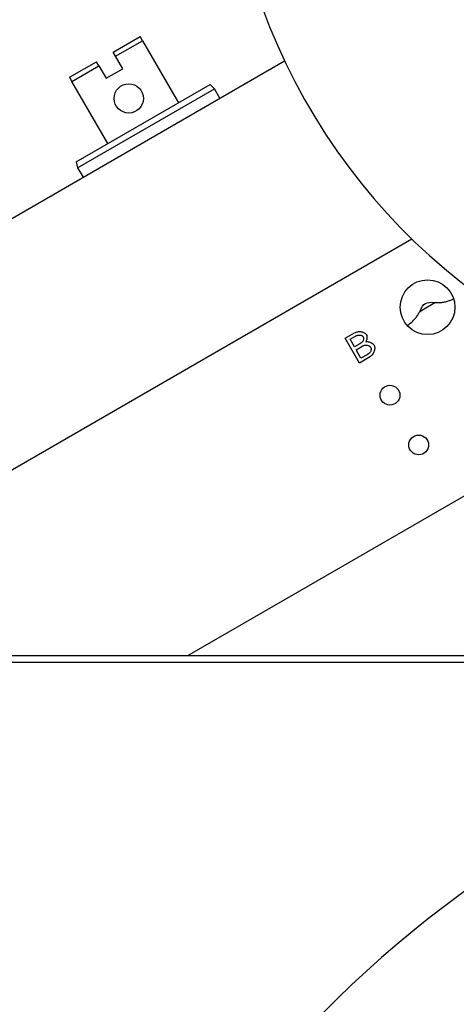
# Model space of a CAD drawing. Extents: x -72 to 51457, y 0 to 26838.
# Tile 70 of 203: x 8257 to 8348, y 8325 to 8531. Entities that reach past the tile are written whole.
import ezdxf

# ---------------------------------------------------------------- set-up
doc = ezdxf.new("R2010")
doc.units = 0
doc.header["$LTSCALE"] = 12
doc.linetypes.add('SOLID_THIN', pattern=[0])
doc.layers.get('0').update_dxf_attribs({"linetype": 'CONTINUOUS'})

# ---------------------------------------------------------------- blocks, each defined once
blk = doc.blocks.new('Vela_Drauf')
at = {"color": 7, "linetype": 'SOLID_THIN', "lineweight": 25}
for p, q in [((8276.49, 8523.75), (8282.12, 8527)), ((8276.99, 8522.89), (8282.62, 8526.14)), ((8282.62, 8526.14), (8282.12, 8527)), ((8282.62, 8526.14), (8290.12, 8513.15)), ((8276.99, 8522.89), (8276.49, 8523.75)), ((8208.95, 8462.24), (8312.32, 8521.93)), ((8267.4, 8518.5), (8273.03, 8521.75)), ((8267.9, 8517.64), (8273.53, 8520.89)), ((8273.53, 8520.89), (8273.03, 8521.75)), ((8273.53, 8520.89), (8275.03, 8518.29)), ((8278.49, 8520.29), (8276.99, 8522.89)), ((8275.03, 8518.29), (8278.49, 8520.29)), ((8267.4, 8518.5), (8267.9, 8517.64)), ((8275.4, 8504.65), (8267.9, 8517.64)), ((8282.76, 8508.9), (8296.77, 8516.99)), ((8297.65, 8516.11), (8296.77, 8516.99)), ((8269.07, 8499.61), (8297.65, 8516.11)), ((8298.8, 8514.12), (8297.65, 8516.11)), ((8268.75, 8500.81), (8282.76, 8508.9)), ((8268.75, 8500.81), (8269.07, 8499.61)), ((8269.07, 8499.61), (8270.22, 8497.62)), ((8231.7, 8422.84), (8338.88, 8484.72)), ((8342.19, 8470.46), (8340.54, 8469.51)), ((8343.83, 8471.41), (8342.19, 8470.46)), ((8324.94, 8463.97), (8326.89, 8465.09)), ((8327.94, 8458.77), (8324.94, 8463.97)), ((8325.98, 8463.75), (8327.02, 8464.35)), ((8326.89, 8462.18), (8325.98, 8463.75)), ((8328.01, 8462.83), (8326.89, 8462.18)), ((8327.24, 8461.57), (8328.44, 8462.26)), ((8328.27, 8459.78), (8327.24, 8461.57)), ((8329.92, 8459.92), (8327.94, 8458.77)), ((8329.57, 8460.53), (8328.27, 8459.78)), ((8292.13, 8397.68), (8389.69, 8454.01)), ((8254.76, 8397.68), (8654.76, 8397.68)), ((8654.76, 8396.18), (8254.46, 8396.18))]:
    blk.add_line(p, q, dxfattribs=at)
for centre, radius in [((8279.76, 8514.09), 3.05), ((8342.19, 8470.46), 5.72), ((8334.33, 8452.07), 2.07), ((8340.33, 8441.68), 2.07)]:
    blk.add_circle(centre, radius, dxfattribs=at)
for centre, radius, start, end in [((8429.76, 8577.68), 130, 152.5136, 270), ((8479.76, 8167.68), 222.5, 38.1388, 321.8612)]:
    blk.add_arc(centre, radius, start, end, dxfattribs=at)
for points, knots in [([(8340.54, 8469.51), (8341.03, 8470.61), (8341.28, 8470.99), (8341.73, 8471.24), (8342.18, 8471.51), (8342.61, 8471.54), (8343.83, 8471.41)], [0, 0, 0, 0, 1, 1, 1, 2, 2, 2, 2]), ([(8326.89, 8465.09), (8327.22, 8465.25), (8327.37, 8465.31), (8327.61, 8465.34), (8327.83, 8465.37), (8328.09, 8465.37), (8328.32, 8465.33), (8328.55, 8465.29), (8328.77, 8465.22), (8328.96, 8465.12), (8329.16, 8465.01), (8329.27, 8464.92), (8329.38, 8464.76)], [0, 0, 0, 0, 1, 1, 1, 2, 2, 2, 3, 3, 3, 4, 4, 4, 4]), ([(8327.02, 8464.35), (8327.3, 8464.5), (8327.42, 8464.55), (8327.59, 8464.6), (8327.76, 8464.64), (8327.92, 8464.65), (8328.07, 8464.64), (8328.37, 8464.62), (8328.62, 8464.49), (8328.75, 8464.29)], [0, 0, 0, 0, 1, 1, 1, 2, 2, 2, 3, 3, 3, 3]), ([(8328.75, 8464.29), (8328.82, 8464.15), (8328.85, 8463.96), (8328.83, 8463.76), (8328.81, 8463.56), (8328.74, 8463.39), (8328.63, 8463.27)], [0, 0, 0, 0, 1, 1, 1, 2, 2, 2, 2]), ([(8329.38, 8464.76), (8329.46, 8464.57), (8329.48, 8464.49), (8329.5, 8464.37), (8329.51, 8464.26), (8329.51, 8464.13), (8329.5, 8463.97), (8329.49, 8463.81), (8329.47, 8463.68), (8329.43, 8463.56), (8329.4, 8463.44), (8329.36, 8463.36), (8329.29, 8463.24)], [0, 0, 0, 0, 1, 1, 1, 2, 2, 2, 3, 3, 3, 4, 4, 4, 4]), ([(8329.29, 8463.24), (8329.69, 8463.29), (8329.88, 8463.26), (8330.24, 8463.11), (8330.6, 8462.97), (8330.75, 8462.86), (8331, 8462.54)], [0, 0, 0, 0, 1, 1, 1, 2, 2, 2, 2]), ([(8328.44, 8462.26), (8328.72, 8462.41), (8328.85, 8462.45), (8329.03, 8462.49), (8329.2, 8462.53), (8329.38, 8462.54), (8329.54, 8462.52), (8329.88, 8462.49), (8330.16, 8462.34), (8330.28, 8462.14)], [0, 0, 0, 0, 1, 1, 1, 2, 2, 2, 3, 3, 3, 3]), ([(8331, 8462.54), (8331.12, 8462.25), (8331.15, 8462.1), (8331.14, 8461.84), (8331.13, 8461.59), (8331.08, 8461.34), (8330.99, 8461.12), (8330.79, 8460.64), (8330.43, 8460.23), (8329.92, 8459.92)], [0, 0, 0, 0, 1, 1, 1, 2, 2, 2, 3, 3, 3, 3]), ([(8330.28, 8462.14), (8330.35, 8461.98), (8330.37, 8461.91), (8330.38, 8461.8), (8330.39, 8461.7), (8330.38, 8461.57), (8330.35, 8461.44), (8330.33, 8461.32), (8330.29, 8461.2), (8330.24, 8461.1), (8330.18, 8461), (8330.14, 8460.94), (8330.02, 8460.83)], [0, 0, 0, 0, 1, 1, 1, 2, 2, 2, 3, 3, 3, 4, 4, 4, 4])]:
    blk.add_open_spline(points, degree=3, knots=knots, dxfattribs=at)
for points in [[(8343.83, 8471.41), (8344.32, 8471.41), (8345.03, 8471.43), (8345.76, 8471.53), (8346.48, 8471.74), (8347.17, 8472.01), (8347.64, 8472.21)], [(8337.95, 8466.61), (8338.38, 8466.94), (8338.99, 8467.44), (8339.56, 8468), (8340, 8468.58), (8340.33, 8469.14), (8340.54, 8469.51)], [(8328.63, 8463.27), (8328.44, 8463.1), (8328.38, 8463.05), (8328.01, 8462.83)], [(8330.02, 8460.83), (8329.86, 8460.7), (8329.83, 8460.68), (8329.57, 8460.53)]]:
    blk.add_open_spline(points, degree=3, dxfattribs=at)

msp = doc.modelspace()

# ---------------------------------------------------------------- block references
at = {"lineweight": 0}
msp.add_blockref('Vela_Drauf', (0, 0), dxfattribs=at)

doc.saveas('drawing.dxf')
